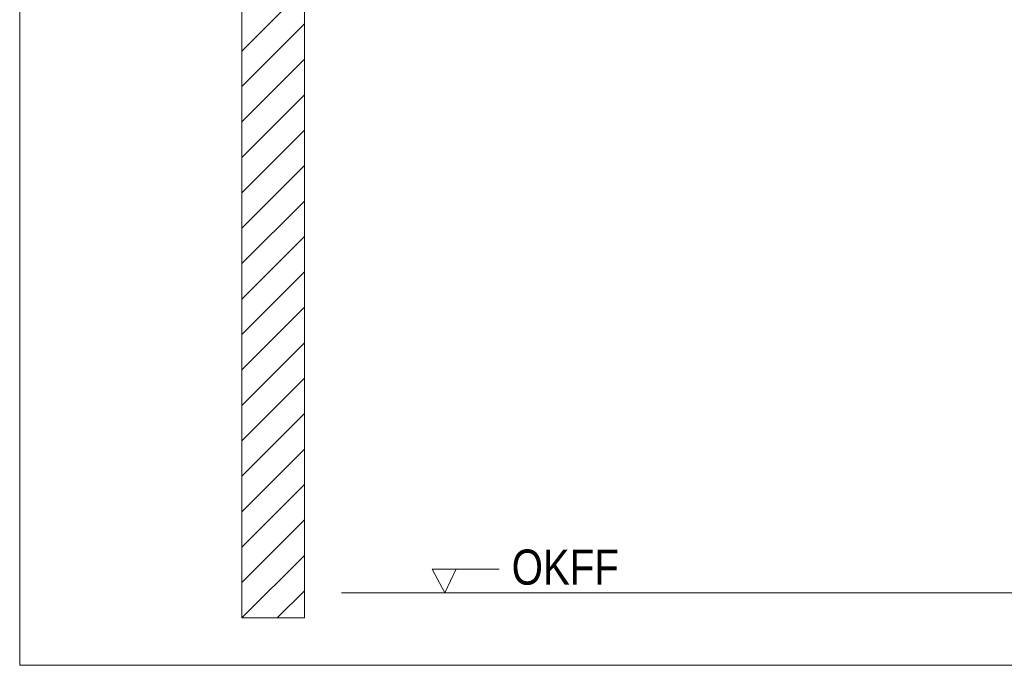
# Model space of a CAD drawing. Extents: x -620 to 300, y 62 to 1162.
# Tile 130 of 256: x 175 to 214, y 777 to 803. Entities that reach past the tile are written whole.
import ezdxf
from ezdxf.lldxf.tags import DXFTag

# ---------------------------------------------------------------- set-up
doc = ezdxf.new("R2010")
doc.units = 0
doc.layers.get('0').update_dxf_attribs({"lineweight": 13})
doc.layers.add('E_Detail_Beschriftung', color=7, linetype='Continuous', lineweight=13, true_color=0x009900)
doc.layers.add('E_Detail_Wandschraffur', color=7, linetype='Continuous', lineweight=5, true_color=0xc0c0c0)
doc.layers.add('E_Detail_Linie_Text_Bem', color=7, linetype='Continuous', lineweight=13)
doc.styles.get("Standard").update_dxf_attribs({"font": 'ARIALN.TTF'})
tags = doc.linetypes.add('fein_strichliert', pattern=[4, 1, -2, 1]).pattern_tags.tags
tags[8:9] = [DXFTag(74, 4), DXFTag(75, 0), DXFTag(340, '0'), DXFTag(46, 0.0), DXFTag(50, 0.0), DXFTag(44, 0.0), DXFTag(45, 0.0)]
tags[6:7] = [DXFTag(74, 4), DXFTag(75, 0), DXFTag(340, '0'), DXFTag(46, 0.0), DXFTag(50, 0.0), DXFTag(44, 0.0), DXFTag(45, 0.0)]
tags[4:5] = [DXFTag(74, 4), DXFTag(75, 0), DXFTag(340, '0'), DXFTag(46, 0.0), DXFTag(50, 0.0), DXFTag(44, 0.0), DXFTag(45, 0.0)]
tags = doc.linetypes.add('fein_strichliert-A06G94EV8I', pattern=[4, 1, -2, 1]).pattern_tags.tags
tags[8:9] = [DXFTag(74, 4), DXFTag(75, 0), DXFTag(340, '0'), DXFTag(46, 0.0), DXFTag(50, 0.0), DXFTag(44, 0.0), DXFTag(45, 0.0)]
tags[6:7] = [DXFTag(74, 4), DXFTag(75, 0), DXFTag(340, '0'), DXFTag(46, 0.0), DXFTag(50, 0.0), DXFTag(44, 0.0), DXFTag(45, 0.0)]
tags[4:5] = [DXFTag(74, 4), DXFTag(75, 0), DXFTag(340, '0'), DXFTag(46, 0.0), DXFTag(50, 0.0), DXFTag(44, 0.0), DXFTag(45, 0.0)]

# ---------------------------------------------------------------- blocks, each defined once
blk = doc.blocks.new('Referenz-A06G94EY8I')
at = {"layer": 'E_Detail_Linie_Text_Bem', "linetype": 'fein_strichliert-A06G94EV8I', "ltscale": 0.65}
for p, q in [((174.993, 838.519), (174.993, 777.202)), ((174.993, 777.202), (234.736, 777.202))]:
    blk.add_line(p, q, dxfattribs=at)
at = {"layer": 'E_Detail_Linie_Text_Bem', "linetype": 'Continuous', "ltscale": 0.13}
for p, q in [((183.86, 819.091), (183.86, 779.091)), ((186.36, 779.091), (186.36, 807.091)), ((187.844, 780.091), (223.926, 780.091)), ((183.86, 779.091), (186.36, 779.091))]:
    blk.add_line(p, q, dxfattribs=at)
at = {"layer": 'E_Detail_Linie_Text_Bem', "color": 0, "linetype": 'Continuous', "ltscale": 0.13}
for p, q in [((191.968, 780.091), (191.459, 781.041)), ((191.459, 781.041), (194.143, 781.041)), ((192.426, 781.045), (191.968, 780.091))]:
    blk.add_line(p, q, dxfattribs=at)
at = {"layer": 'E_Detail_Wandschraffur', "linetype": 'ByBlock', "ltscale": 0.13}
for p, q in [((183.86, 801.716), (186.36, 804.216)), ((183.86, 798.887), (186.36, 801.387)), ((183.86, 796.059), (186.36, 798.559)), ((183.86, 793.23), (186.36, 795.73)), ((183.86, 790.402), (186.36, 792.902)), ((183.86, 787.573), (186.36, 790.073)), ((183.86, 784.745), (186.36, 787.245)), ((183.86, 781.917), (186.36, 784.417)), ((183.863, 779.091), (186.36, 781.588))]:
    blk.add_line(p, q, dxfattribs=at)
at = {"layer": 'E_Detail_Wandschraffur', "linetype": 'fein_strichliert', "ltscale": 0.13}
for p, q in [((183.86, 800.301), (186.36, 802.801)), ((183.86, 797.473), (186.36, 799.973)), ((183.86, 794.645), (186.36, 797.145)), ((183.86, 791.816), (186.36, 794.316)), ((183.86, 788.988), (186.36, 791.488)), ((183.86, 786.159), (186.36, 788.659)), ((183.86, 783.331), (186.36, 785.831)), ((183.86, 780.502), (186.36, 783.002)), ((185.277, 779.091), (186.36, 780.174))]:
    blk.add_line(p, q, dxfattribs=at)
at = {"layer": 'E_Detail_Beschriftung', "linetype": 'Continuous', "ltscale": 0.13, "insert": (194.638, 781.821), "char_height": 1.4, "attachment_point": 1}
blk.add_mtext('{\\fArial Narrow;OKFF}', dxfattribs=at)

msp = doc.modelspace()

# ---------------------------------------------------------------- block references
at = {"color": 8, "lineweight": 25, "ltscale": 0.25, "true_color": 0x808080}
msp.add_blockref('Referenz-A06G94EY8I', (0, 0), dxfattribs=at)

doc.saveas('drawing.dxf')
